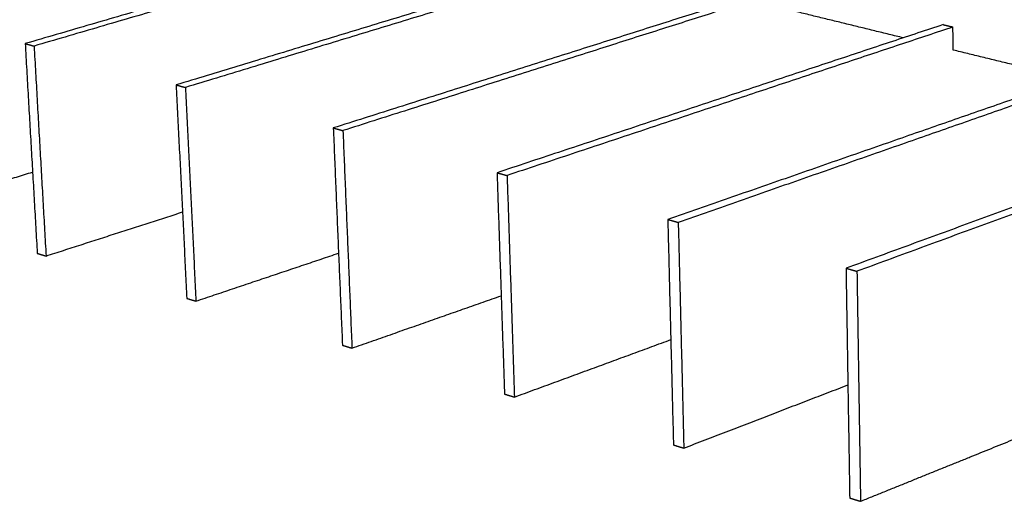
# Model space of a CAD drawing. Header units: millimetres. Extents: x 2538 to 24562, y 4449 to 23795.
# Tile 193 of 256: x 22200 to 22906, y 11212 to 11558. Entities that reach past the tile are written whole.
import ezdxf
from ezdxf import colors
from ezdxf.entities.mleader import LeaderData, LeaderLine
from ezdxf.math import Vec2, Vec3

# ---------------------------------------------------------------- set-up
doc = ezdxf.new("R2010")
doc.units = ezdxf.units.MM
doc.layers.add('HD021_Text', color=2, linetype='Continuous', lineweight=9)
doc.layers.add('Make2D$Visible$Curves', color=7, linetype='Continuous', true_color=0x000000)
doc.styles.add('Arial Narrow', font='ARIALN.TTF')

msp = doc.modelspace()

# ---------------------------------------------------------------- linework, layer by layer
at = {"layer": 'Make2D$Visible$Curves', "color": 7, "lineweight": -3}
for points, weights in [([(22527.56, 11634.72), (22371.1, 11589.11), (22203.91, 11540.38)], [652.067793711, 631.159228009, 610.250662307]), ([(22533.88, 11633.19), (22377.45, 11587.48), (22210.28, 11538.63)], [651.345443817, 630.436878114, 609.528312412]), ([(22634.76, 11608.82), (22478.88, 11561.45), (22312.09, 11510.77)], [640.028628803, 619.120063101, 598.211497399]), ([(22641.32, 11607.24), (22485.48, 11559.76), (22318.72, 11508.96)], [639.306278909, 618.397713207, 597.489147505]), ([(22746.08, 11581.93), (22590.93, 11532.7), (22424.72, 11479.95)], [627.989463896, 607.080898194, 586.172332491]), ([(22752.89, 11580.29), (22597.8, 11530.94), (22431.62, 11478.06)], [627.267114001, 606.358548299, 585.449982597]), ([(22833.21, 11544.52), (22792.93, 11554.36), (22753.19, 11564.07)], [619.619027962, 623.803445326, 627.98786269]), ([(22861.74, 11553.99), (22707.52, 11502.78), (22542.07, 11447.84)], [615.950298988, 595.041733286, 574.133167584]), ([(22868.82, 11552.28), (22714.67, 11500.94), (22549.27, 11445.87)], [615.227949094, 594.319383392, 573.410817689]), ([(22861.74, 11553.99), (22865.28, 11553.14), (22868.82, 11552.28)], [615.950298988, 615.589124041, 615.227949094]), ([(22869, 11535.78), (22868.91, 11544.02), (22868.82, 11552.28)], [615.948629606, 615.58828935, 615.227949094]), ([(22203.91, 11540.38), (22208.26, 11464.83), (22212.57, 11390.09)], [610.250662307, 613.539358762, 616.828055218]), ([(22203.91, 11540.38), (22207.09, 11539.51), (22210.28, 11538.63)], [610.250662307, 609.889487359, 609.528312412]), ([(22210.28, 11538.63), (22214.6, 11463.01), (22218.88, 11388.19)], [609.528312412, 612.817008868, 616.105705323]), ([(22953.71, 11515.08), (22911.06, 11525.5), (22869, 11535.78)], [607.429609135, 611.689119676, 615.948630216]), ([(22982.02, 11524.94), (22828.92, 11471.62), (22664.44, 11414.34)], [603.911134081, 583.002568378, 562.094002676]), ([(22989.38, 11523.16), (22836.37, 11469.71), (22671.95, 11412.29)], [603.188784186, 582.280218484, 561.371652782]), ([(22312.09, 11510.77), (22315.94, 11433.88), (22319.75, 11357.82)], [598.211497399, 601.500193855, 604.78889031]), ([(22312.09, 11510.77), (22315.4, 11509.87), (22318.72, 11508.96)], [598.211497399, 597.850322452, 597.489147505]), ([(22318.72, 11508.96), (22322.54, 11431.98), (22326.31, 11355.84)], [597.489147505, 600.77784396, 604.066540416]), ([(23107.18, 11494.7), (22955.45, 11439.15), (22792.18, 11379.39)], [591.871969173, 570.963403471, 550.054837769]), ([(23114.86, 11492.84), (22963.21, 11437.16), (22800.02, 11377.24)], [591.149619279, 570.241053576, 549.332487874]), ([(22424.72, 11479.95), (22428.02, 11401.66), (22431.28, 11324.23)], [586.172332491, 589.461028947, 592.749725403]), ([(22424.72, 11479.95), (22428.17, 11479.01), (22431.62, 11478.06)], [586.172332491, 585.811157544, 585.449982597]), ([(22431.62, 11478.06), (22434.89, 11399.68), (22438.12, 11322.17)], [585.449982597, 588.738679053, 592.027375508]), ([(22115.57, 11419.3), (22162.82, 11433.96), (22209.21, 11448.34)], [628.144870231, 633.97879391, 639.812717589]), ([(22542.07, 11447.84), (22544.77, 11368.09), (22547.44, 11289.25)], [574.133167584, 577.421864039, 580.710560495]), ([(22542.07, 11447.84), (22545.66, 11446.85), (22549.27, 11445.87)], [574.133167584, 573.771992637, 573.410817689]), ([(22549.27, 11445.87), (22551.93, 11366.03), (22554.56, 11287.11)], [573.410817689, 576.699514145, 579.988210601]), ([(22218.88, 11388.19), (22268.25, 11404.12), (22316.65, 11419.73)], [616.105705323, 622.209669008, 628.313632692]), ([(22664.44, 11414.34), (22666.49, 11333.1), (22668.51, 11252.79)], [562.094002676, 565.382699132, 568.671395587]), ([(22664.44, 11414.34), (22668.2, 11413.32), (22671.95, 11412.29)], [562.094002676, 561.732827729, 561.371652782]), ([(22671.95, 11412.29), (22673.96, 11330.95), (22675.94, 11250.55)], [561.371652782, 564.660349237, 567.949045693]), ([(22212.57, 11390.09), (22215.72, 11389.14), (22218.88, 11388.19)], [616.828055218, 616.466880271, 616.105705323]), ([(22326.31, 11355.84), (22377.94, 11373.2), (22428.5, 11390.2)], [604.066540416, 610.466806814, 616.867073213]), ([(22792.18, 11379.39), (22793.51, 11296.58), (22794.83, 11214.75)], [550.054837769, 553.343534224, 556.63223068]), ([(22792.18, 11379.39), (22796.1, 11378.32), (22800.02, 11377.24)], [550.054837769, 549.693662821, 549.332487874]), ([(22800.02, 11377.24), (22801.31, 11294.34), (22802.58, 11212.42)], [549.332487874, 552.62118433, 555.909880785]), ([(22319.75, 11357.82), (22323.03, 11356.83), (22326.31, 11355.84)], [604.78889031, 604.427715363, 604.066540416]), ([(22438.12, 11322.17), (22492.19, 11341.15), (22545.05, 11359.71)], [592.027375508, 598.754253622, 605.481131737]), ([(22554.56, 11287.11), (22611.26, 11307.93), (22666.61, 11328.25)], [579.988210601, 587.076767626, 594.165324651]), ([(22431.28, 11324.23), (22434.7, 11323.2), (22438.12, 11322.17)], [592.749725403, 592.388550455, 592.027375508]), ([(22675.94, 11250.55), (22735.5, 11273.48), (22793.52, 11295.81)], [567.949045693, 575.44033336, 582.931621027]), ([(22547.44, 11289.25), (22551, 11288.18), (22554.56, 11287.11)], [580.710560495, 580.349385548, 579.988210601]), ([(22802.58, 11212.42), (22865.24, 11237.76), (22926.15, 11262.4)], [555.909880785, 563.852539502, 571.795198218]), ([(22668.51, 11252.79), (22672.22, 11251.67), (22675.94, 11250.55)], [568.671395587, 568.31022064, 567.949045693]), ([(22794.83, 11214.75), (22798.7, 11213.59), (22802.58, 11212.42)], [556.63223068, 556.271055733, 555.909880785])]:
    msp.add_rational_spline(points, weights, degree=2, dxfattribs=at)

# ---------------------------------------------------------------- leaders
at = {"layer": 'HD021_Text'}
ml = msp.add_multileader_mtext('Standard', dxfattribs=at)
ml.set_content('PLAFÓN STRATUS', color=5, style='Arial Narrow')
ml.set_leader_properties(color=5, linetype='ByLayer', lineweight=15)
ml.build(insert=Vec2(0, 0))
ml.multileader.update_dxf_attribs({"text_left_attachment_type": 6, "text_right_attachment_type": 6, "dogleg_length": 0.1, "arrow_head_size": 10, "scale": 5})
ctx = ml.context
ctx.base_point, ctx.scale, ctx.char_height, ctx.arrow_head_size, ctx.landing_gap_size, ctx.plane_origin = Vec3(23559.09, 11258.74), 5, 10, 10, 15, Vec3(23630.58, 11232.1)
ctx.left_attachment, ctx.right_attachment, ctx.text_align_type = 6, 6, 2
notes = []
notes.append((ctx, [(1, (1, 1, 0), (23549.8, 11258.74), (1, 0), 9.29, [(1, [(23434.64, 11325.91)], 0, [])])]))
ctx.mtext.insert, ctx.mtext.width, ctx.mtext.alignment, ctx.mtext.flow_direction = Vec3(23675.09, 11270.74), 287.8579, 3, 5
for ctx, leaders in notes:
    for number, flags, end, landing, length, lines in leaders:
        leader = LeaderData()
        leader.index, (leader.has_last_leader_line, leader.has_dogleg_vector, leader.attachment_direction) = number, flags
        leader.last_leader_point, leader.dogleg_vector, leader.dogleg_length = Vec3(end), Vec3(landing), length
        for number, points, colour, breaks in lines:
            line = LeaderLine()
            line.index, line.vertices, line.color, line.breaks = number, Vec3.list(points), colors.encode_raw_color(colour), breaks
            leader.lines.append(line)
        ctx.leaders.append(leader)

doc.saveas('drawing.dxf')
